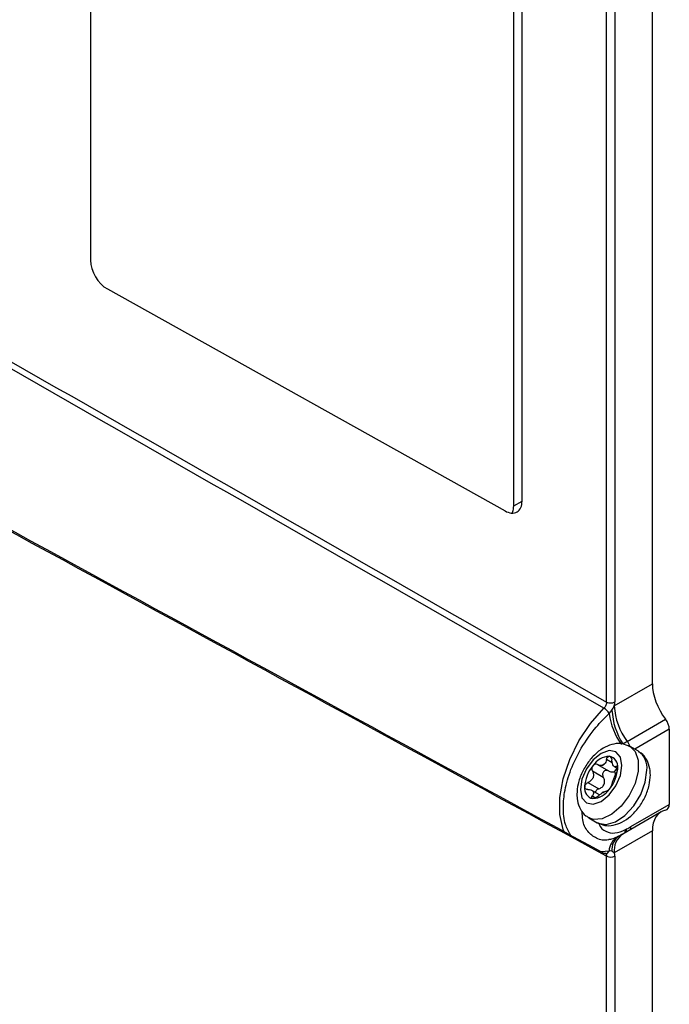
# Model space of a CAD drawing. Header units: millimetres. Extents: x 15358 to 16483, y 10132 to 11382.
# Tile 63 of 166: x 16371 to 16426, y 10353 to 10437. Entities that reach past the tile are written whole.
import ezdxf

# ---------------------------------------------------------------- set-up
doc = ezdxf.new("R2010")
doc.units = ezdxf.units.MM

msp = doc.modelspace()

# ---------------------------------------------------------------- linework, layer by layer
at = {"color": 7, "linetype": 'Continuous', "lineweight": 25}
for p, q in [((16377.197, 10479.275), (16377.197, 10416.401)), ((16424.973, 10380.425), (16424.973, 10470.008)), ((16421.084, 10378.885), (16421.084, 10467.859)), ((16421.785, 10467.862), (16421.785, 10378.889)), ((16413.889, 10395.946), (16413.889, 10458.82)), ((16413.182, 10395.538), (16413.182, 10458.411)), ((16378.636, 10413.966), (16412.451, 10395.115)), ((16413.182, 10395.538), (16413.889, 10395.946)), ((16421.734, 10378.554), (16424.973, 10380.425)), ((16422.834, 10375.543), (16426.093, 10377.425)), ((16426.412, 10376.567), (16423.477, 10374.873)), ((16426.412, 10376.567), (16426.412, 10370.193)), ((16423.78, 10374.698), (16423.073, 10375.106)), ((16420.318, 10373.565), (16421.239, 10373.034)), ((16421.56, 10373.72), (16421.073, 10374.001)), ((16421.738, 10373.395), (16422.008, 10373.239)), ((16422.007, 10373.359), (16421.894, 10373.425)), ((16420.796, 10372.482), (16419.875, 10373.014)), ((16421.747, 10372.993), (16421.85, 10372.737)), ((16419.497, 10372.041), (16420.418, 10371.509)), ((16420.48, 10371.002), (16419.824, 10371.38)), ((16419.875, 10370.913), (16420.148, 10370.755)), ((16423.148, 10368.309), (16426.412, 10370.193)), ((16425.711, 10369.55), (16422.459, 10367.672)), ((16419.573, 10369.044), (16420.28, 10368.636)), ((16424.973, 10367.94), (16421.734, 10366.07)), ((16422.107, 10367.489), (16421.979, 10367.419)), ((16424.973, 10278.357), (16424.973, 10367.94)), ((16421.982, 10367.418), (16422.023, 10367.439)), ((16421.292, 10366.224), (16420.604, 10366.173)), ((16421.084, 10276.818), (16421.084, 10365.791)), ((16421.785, 10365.794), (16421.785, 10276.821))]:
    msp.add_line(p, q, dxfattribs=at)
at = {"color": 7, "linetype": 'Continuous', "lineweight": 25, "flags": 128}
for points in [[(16417.497, 10367.804), (16417.396, 10368.057), (16417.116, 10369.318), (16417.116, 10370.777), (16417.396, 10372.361), (16417.942, 10373.992), (16418.727, 10375.588), (16419.713, 10377.071), (16420.849, 10378.365)], [(16423.071, 10375.107), (16423.499, 10374.692), (16423.764, 10373.955), (16423.764, 10373.014), (16423.499, 10371.971), (16422.999, 10370.94), (16422.317, 10370.032), (16421.527, 10369.345), (16420.715, 10368.954), (16419.969, 10368.901), (16419.573, 10369.044)], [(16418.848, 10371.463), (16418.983, 10370.759), (16419.366, 10370.318), (16419.939, 10370.207), (16420.616, 10370.442), (16421.292, 10370.988), (16421.866, 10371.761), (16422.249, 10372.645), (16422.383, 10373.504), (16422.249, 10374.207), (16421.866, 10374.648), (16421.292, 10374.76), (16420.616, 10374.525), (16419.939, 10373.979), (16419.366, 10373.205), (16418.983, 10372.322), (16418.848, 10371.463)], [(16420.28, 10368.636), (16420.354, 10368.596), (16421.036, 10368.476), (16421.826, 10368.701), (16422.637, 10369.247), (16423.384, 10370.056), (16423.983, 10371.039), (16424.371, 10372.09), (16424.505, 10373.095)], [(16421.043, 10366.003), (16421.042, 10366.003), (16421.036, 10366.002)]]:
    msp.add_lwpolyline(points, dxfattribs=at)
at = {"color": 7, "linetype": 'Continuous', "lineweight": 25}
for centre, radius, start, end in [((16420.196, 10377.299), 1.25, 28.71016, 58.48824), ((16421.431, 10379.573), 0.77, 243.23378, 297.34352), ((16427.039, 10378.786), 5.31, 182.49636, 217.63577), ((16427.203, 10378.724), 5.969, 187.94149, 215.43137), ((16427.462, 10378.515), 5.935, 183.06563, 212.46509), ((16421.475, 10374.533), 1.693, 19.1938, 36.61507), ((16421.422, 10372.483), 1.803, 93.42954, 146.56509), ((16421.155, 10373.429), 0.869, 350.74812, 79.45322), ((16422.834, 10373.305), 1.684, 352.85345, 55.83437), ((16422.247, 10371.537), 3.031, 140.22793, 177.36071), ((16421.468, 10372.381), 1.355, 115.96911, 124.02551), ((16420.444, 10374.156), 0.703, 292.21718, 307.77744), ((16418.984, 10373.429), 3.031, 320.22793, 357.36071), ((16420.076, 10371.537), 0.869, 170.74812, 259.45322), ((16419.81, 10372.483), 1.803, 273.42954, 326.56509), ((16420.117, 10372.381), 1.355, 295.96911, 304.02551), ((16421.141, 10370.607), 0.703, 112.21718, 127.77744), ((16422.448, 10368.295), 0.7, 338.85229, 1.07376), ((16422.913, 10366.352), 1.386, 124.94169, 186.12738), ((16423.414, 10366.275), 1.693, 124.35605, 186.95613), ((16421.985, 10368.055), 0.7, 335.69626, 359.53086), ((16422.098, 10368.096), 0.686, 337.08101, 0.58108), ((16422.755, 10366.174), 1.464, 121.84679, 178.03242), ((16420.971, 10366.334), 0.339, 282.31503, 341.0279), ((16421.431, 10366.479), 0.77, 243.23378, 297.34352)]:
    msp.add_arc(centre, radius, start, end, dxfattribs=at)
for centre, major_axis, start_param, end_param in [((16378.636, 10415.599), (-1.027, 1.717), 0.776443, 2.347239), ((16427.491, 10379.021), (-1.796, 3.004), 0.776443, 1.758208), ((16425.693, 10376.968), (-0.513, 0.858), 3.918035, 4.899801), ((16425.693, 10370.594), (-0.513, 0.858), 2.93627, 3.918035), ((16427.491, 10366.536), (-1.796, 3.004), 6.077863, 7.059628)]:
    msp.add_ellipse(centre, major_axis=major_axis, ratio=0.587369, start_param=start_param, end_param=end_param, dxfattribs=at)
for points in [[(16335.471, 10427.718), (16364.009, 10411.467), (16392.546, 10395.194), (16421.084, 10378.885)], [(16420.849, 10378.365), (16392.367, 10394.671), (16363.88, 10410.94), (16335.391, 10427.184)], [(16336.535, 10411.982), (16364.643, 10396.644), (16392.748, 10381.326), (16420.849, 10366.04)], [(16421.084, 10365.791), (16392.929, 10381.093), (16364.775, 10396.429), (16336.619, 10411.787)], [(16421.535, 10378.198), (16421.611, 10378.312), (16421.673, 10378.433), (16421.734, 10378.554)], [(16421.734, 10378.554), (16421.767, 10378.671), (16421.785, 10378.784), (16421.785, 10378.889)], [(16421.292, 10377.9), (16421.381, 10377.986), (16421.463, 10378.087), (16421.535, 10378.198)], [(16422.455, 10375.329), (16422.582, 10375.4), (16422.709, 10375.471), (16422.834, 10375.543)], [(16420.71, 10373.505), (16420.581, 10373.466), (16420.44, 10373.493), (16420.318, 10373.565)], [(16421.073, 10374.001), (16421.042, 10373.841), (16420.979, 10373.696), (16420.875, 10373.6)], [(16420.318, 10370.873), (16420.44, 10370.981), (16420.581, 10371.081), (16420.71, 10371.162)], [(16420.875, 10371.258), (16420.979, 10371.311), (16421.042, 10371.328), (16421.073, 10371.309)], [(16422.784, 10368.103), (16422.905, 10368.171), (16423.027, 10368.239), (16423.148, 10368.309)], [(16422.685, 10368.049), (16422.718, 10368.067), (16422.751, 10368.085), (16422.784, 10368.103)], [(16421.535, 10366.204), (16421.462, 10366.233), (16421.382, 10366.241), (16421.292, 10366.224)], [(16421.734, 10366.07), (16421.673, 10366.121), (16421.611, 10366.174), (16421.535, 10366.204)], [(16421.785, 10365.794), (16421.785, 10365.899), (16421.767, 10365.993), (16421.734, 10366.07)]]:
    msp.add_open_spline(points, degree=3, dxfattribs=at)
for points, knots in [([(16412.451, 10395.115), (16412.62, 10395.02), (16412.803, 10394.953), (16413.157, 10394.915), (16413.327, 10394.945), (16413.608, 10395.107), (16413.718, 10395.239), (16413.859, 10395.563), (16413.889, 10395.753), (16413.889, 10395.946)], [0, 0, 0, 0, 0.25, 0.25, 0.5, 0.5, 0.75, 0.75, 1, 1, 1, 1]), ([(16413.026, 10394.935), (16413.054, 10394.972), (16413.166, 10395.116), (16413.175, 10395.358), (16413.182, 10395.538)], [0, 0, 0, 0, 0.256378, 1, 1, 1, 1]), ([(16421.084, 10378.885), (16421.085, 10378.8), (16421.063, 10378.705), (16420.979, 10378.52), (16420.918, 10378.432), (16420.849, 10378.365)], [0, 0, 0, 0, 0.5, 0.5, 1, 1, 1, 1]), ([(16418, 10367.59), (16417.846, 10367.875), (16417.49, 10368.53), (16417.353, 10369.865), (16417.504, 10371.452), (16418.007, 10373.177), (16418.909, 10375.025), (16420.052, 10376.668), (16420.918, 10377.529), (16421.292, 10377.9)], [0, 0, 0, 0, 0.114025, 0.262303, 0.393726, 0.543449, 0.700726, 0.870986, 1, 1, 1, 1]), ([(16423.063, 10375.091), (16422.858, 10375.189), (16422.431, 10375.393), (16421.687, 10375.352), (16420.935, 10375.087), (16420.192, 10374.57), (16419.509, 10373.822), (16418.966, 10372.906), (16418.619, 10371.95), (16418.576, 10371.341), (16418.555, 10371.054)], [0, 0, 0, 0, 0.104602, 0.218148, 0.335961, 0.465162, 0.601707, 0.738716, 0.877217, 1, 1, 1, 1]), ([(16421.073, 10374.001), (16421.089, 10374.083), (16421.121, 10374.156), (16421.207, 10374.26), (16421.262, 10374.288), (16421.314, 10374.283)], [0, 0, 0, 0, 0.5, 0.5, 1, 1, 1, 1]), ([(16421.314, 10374.283), (16421.366, 10374.278), (16421.415, 10374.242), (16421.486, 10374.124), (16421.508, 10374.046), (16421.517, 10373.961)], [0, 0, 0, 0, 0.5, 0.5, 1, 1, 1, 1]), ([(16424.798, 10372.687), (16424.789, 10372.867), (16424.768, 10373.321), (16424.533, 10373.959), (16424.175, 10374.475), (16423.868, 10374.613), (16423.784, 10374.65)], [0, 0, 0, 0, 0.221834, 0.562442, 0.881173, 1, 1, 1, 1]), ([(16419.917, 10373.477), (16419.865, 10373.411), (16419.833, 10373.328), (16419.819, 10373.161), (16419.836, 10373.081), (16419.875, 10373.014)], [0, 0, 0, 0, 0.5, 0.5, 1, 1, 1, 1]), ([(16420.318, 10373.565), (16420.256, 10373.602), (16420.184, 10373.615), (16420.04, 10373.586), (16419.97, 10373.542), (16419.917, 10373.477)], [0, 0, 0, 0, 0.5, 0.5, 1, 1, 1, 1]), ([(16421.894, 10373.425), (16421.857, 10373.39), (16421.819, 10373.373), (16421.744, 10373.384), (16421.706, 10373.413), (16421.634, 10373.515), (16421.6, 10373.59), (16421.546, 10373.762), (16421.527, 10373.86), (16421.517, 10373.961)], [0, 0, 0, 0, 0.25, 0.25, 0.5, 0.5, 0.75, 0.75, 1, 1, 1, 1]), ([(16421.894, 10373.425), (16421.925, 10373.453), (16421.954, 10373.457), (16421.999, 10373.411), (16422.012, 10373.359), (16422.012, 10373.289)], [0, 0, 0, 0, 0.5, 0.5, 1, 1, 1, 1]), ([(16419.875, 10373.014), (16419.921, 10372.933), (16419.952, 10372.842), (16419.972, 10372.65), (16419.96, 10372.549), (16419.888, 10372.364), (16419.828, 10372.278), (16419.678, 10372.138), (16419.591, 10372.082), (16419.497, 10372.041)], [0, 0, 0, 0, 0.25, 0.25, 0.5, 0.5, 0.75, 0.75, 1, 1, 1, 1]), ([(16420.317, 10368.641), (16420.513, 10368.547), (16420.931, 10368.348), (16421.666, 10368.39), (16422.417, 10368.655), (16423.16, 10369.171), (16423.844, 10369.919), (16424.387, 10370.835), (16424.734, 10371.791), (16424.777, 10372.401), (16424.798, 10372.687)], [0, 0, 0, 0, 0.1006121, 0.2146636, 0.3330025, 0.4627783, 0.5999325, 0.7375518, 0.8766701, 1, 1, 1, 1]), ([(16420.418, 10371.509), (16420.517, 10371.545), (16420.611, 10371.594), (16420.772, 10371.728), (16420.838, 10371.812), (16420.911, 10372.002), (16420.919, 10372.108), (16420.887, 10372.305), (16420.849, 10372.398), (16420.796, 10372.482)], [0, 0, 0, 0, 0.25, 0.25, 0.5, 0.5, 0.75, 0.75, 1, 1, 1, 1]), ([(16421.239, 10373.034), (16421.172, 10373.073), (16421.095, 10373.091), (16420.944, 10373.067), (16420.869, 10373.024), (16420.763, 10372.893), (16420.732, 10372.806), (16420.728, 10372.633), (16420.752, 10372.551), (16420.796, 10372.482)], [0, 0, 0, 0, 0.25, 0.25, 0.5, 0.5, 0.75, 0.75, 1, 1, 1, 1]), ([(16421.239, 10373.034), (16421.321, 10372.986), (16421.408, 10372.954), (16421.584, 10372.936), (16421.673, 10372.95), (16421.747, 10372.993)], [0, 0, 0, 0, 0.5, 0.5, 1, 1, 1, 1]), ([(16421.517, 10371.861), (16421.527, 10371.909), (16421.546, 10371.971), (16421.6, 10372.12), (16421.634, 10372.208), (16421.706, 10372.393), (16421.744, 10372.492), (16421.819, 10372.675), (16421.857, 10372.76), (16421.894, 10372.833)], [0, 0, 0, 0, 0.25, 0.25, 0.5, 0.5, 0.75, 0.75, 1, 1, 1, 1]), ([(16421.747, 10372.993), (16421.794, 10373.029), (16421.885, 10373.098), (16421.93, 10373.215), (16421.952, 10373.272)], [0, 0, 0, 0, 0.510954, 1, 1, 1, 1]), ([(16422.012, 10373.289), (16422.012, 10373.219), (16421.999, 10373.135), (16421.954, 10372.971), (16421.925, 10372.894), (16421.894, 10372.833)], [0, 0, 0, 0, 0.5, 0.5, 1, 1, 1, 1]), ([(16419.219, 10371.677), (16419.219, 10371.747), (16419.248, 10371.822), (16419.35, 10371.954), (16419.42, 10372.007), (16419.497, 10372.041)], [0, 0, 0, 0, 0.5, 0.5, 1, 1, 1, 1]), ([(16419.497, 10371.45), (16419.42, 10371.448), (16419.35, 10371.467), (16419.249, 10371.547), (16419.219, 10371.607), (16419.219, 10371.677)], [0, 0, 0, 0, 0.5, 0.5, 1, 1, 1, 1]), ([(16421.517, 10371.861), (16421.508, 10371.82), (16421.486, 10371.763), (16421.415, 10371.629), (16421.367, 10371.555), (16421.314, 10371.49)], [0, 0, 0, 0, 0.5, 0.5, 1, 1, 1, 1]), ([(16418.555, 10371.054), (16418.563, 10370.875), (16418.585, 10370.421), (16418.82, 10369.782), (16419.184, 10369.261), (16419.5, 10369.121), (16419.591, 10369.08)], [0, 0, 0, 0, 0.2193756, 0.5562076, 0.8714065, 1, 1, 1, 1]), ([(16419.497, 10371.45), (16419.591, 10371.451), (16419.678, 10371.439), (16419.828, 10371.386), (16419.888, 10371.344), (16419.96, 10371.242), (16419.972, 10371.18), (16419.952, 10371.05), (16419.921, 10370.982), (16419.875, 10370.913)], [0, 0, 0, 0, 0.25, 0.25, 0.5, 0.5, 0.75, 0.75, 1, 1, 1, 1]), ([(16419.917, 10370.683), (16419.865, 10370.688), (16419.833, 10370.716), (16419.819, 10370.8), (16419.836, 10370.855), (16419.875, 10370.913)], [0, 0, 0, 0, 0.5, 0.5, 1, 1, 1, 1]), ([(16420.318, 10370.873), (16420.256, 10370.818), (16420.184, 10370.768), (16420.04, 10370.697), (16419.97, 10370.679), (16419.917, 10370.683)], [0, 0, 0, 0, 0.5, 0.5, 1, 1, 1, 1]), ([(16420.418, 10371.509), (16420.373, 10371.489), (16420.282, 10371.449), (16420.182, 10371.348), (16420.129, 10371.261), (16420.126, 10371.215), (16420.126, 10371.206)], [0, 0, 0, 0, 0.319668, 0.640568, 0.929557, 1, 1, 1, 1]), ([(16421.314, 10371.49), (16421.262, 10371.424), (16421.208, 10371.372), (16421.121, 10371.309), (16421.089, 10371.299), (16421.073, 10371.309)], [0, 0, 0, 0, 0.5, 0.5, 1, 1, 1, 1]), ([(16421.318, 10367.211), (16421.289, 10367.201), (16420.89, 10367.068), (16420.199, 10367.267), (16419.434, 10367.843), (16419.011, 10368.677), (16419.014, 10369.346), (16419.015, 10369.59)], [0, 0, 0, 0, 0.021463, 0.296112, 0.566928, 0.842038, 1, 1, 1, 1]), ([(16420.42, 10368.601), (16420.431, 10368.56), (16420.525, 10368.206), (16420.991, 10367.864), (16421.762, 10367.67), (16422.377, 10367.923), (16422.685, 10368.049)], [0, 0, 0, 0, 0.043298, 0.374104, 0.686187, 1, 1, 1, 1]), ([(16422.012, 10367.453), (16421.913, 10367.399), (16421.619, 10367.237), (16421.44, 10367.216), (16421.321, 10367.201)], [0, 0, 0, 0, 0.335544, 1, 1, 1, 1]), ([(16422.441, 10367.675), (16422.374, 10367.638), (16422.273, 10367.58), (16422.156, 10367.515), (16422.115, 10367.492)], [0, 0, 0, 0, 0.650516, 1, 1, 1, 1]), ([(16420.849, 10366.04), (16420.887, 10366.044), (16420.936, 10366.049), (16420.969, 10366.022), (16420.976, 10366.016)], [0, 0, 0, 0, 0.7797273, 1, 1, 1, 1]), ([(16420.976, 10366.016), (16420.996, 10366.004), (16421.044, 10365.976), (16421.079, 10365.891), (16421.082, 10365.819), (16421.084, 10365.791)], [0, 0, 0, 0, 0.3034726, 0.7264259, 1, 1, 1, 1]), ([(16421.036, 10366.002), (16421.039, 10366.002), (16421.048, 10366.004), (16421.003, 10366.003), (16420.985, 10366.02), (16420.981, 10366.023)], [0, 0, 0, 0, 0.190472, 0.832106, 1, 1, 1, 1])]:
    msp.add_open_spline(points, degree=3, knots=knots, dxfattribs=at)

doc.saveas('drawing.dxf')
